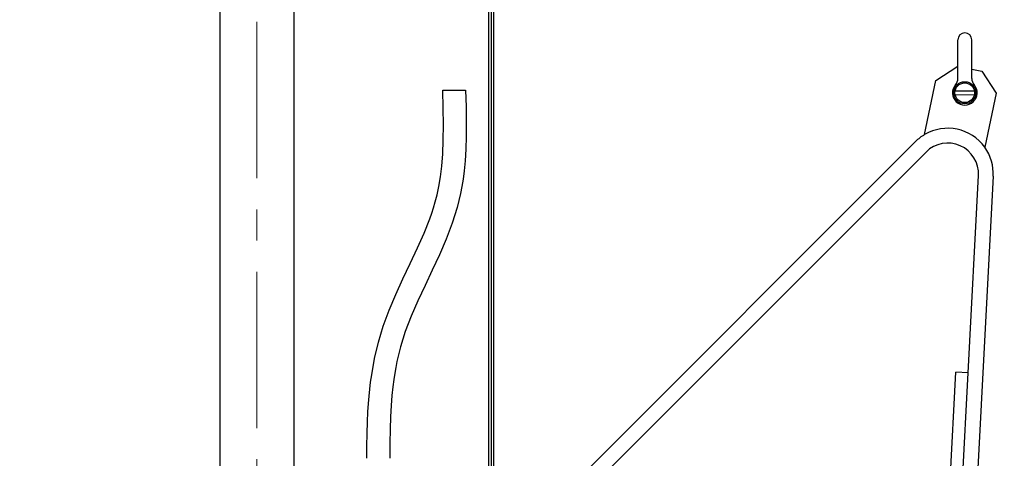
# Model space of a CAD drawing. Extents: x 928609 to 993508, y -1024491 to -979674.
# Tile 11 of 39: x 953320 to 957322, y -1011622 to -1009839. Entities that reach past the tile are written whole.
import ezdxf

# ---------------------------------------------------------------- set-up
doc = ezdxf.new("R2010")
doc.units = 0
doc.linetypes.add('CENTER', pattern=[50.8, 31.75, -6.35, 6.35, -6.35])
doc.layers.add('INSTALLATIE', color=6, linetype='CONTINUOUS')
doc.layers.add('TEKST', color=4, linetype='CONTINUOUS')

msp = doc.modelspace()

# ---------------------------------------------------------------- linework, layer by layer
at = {"layer": 'INSTALLATIE', "color": 8, "linetype": 'CENTER', "lineweight": 5, "ltscale": 20}
msp.add_line((954283.539, -1013530.744), (954283.539, -1007706.338), dxfattribs=at)
at = {"layer": 'INSTALLATIE'}
for p, q in [((954433.539, -1007914.621), (954433.539, -1011836.699)), ((954133.539, -1007954.022), (954133.539, -1011896.699)), ((955225.881, -1011700.796), (955225.881, -1009053.675)), ((955235.881, -1009053.675), (955235.881, -1011700.796)), ((955245.881, -1009053.675), (955245.881, -1011700.796)), ((957132.572, -1010077.202), (957132.572, -1009920.942)), ((957189.189, -1010077.202), (957189.189, -1009920.942)), ((957043.703, -1010085.858), (957132.535, -1010027.901)), ((957132.535, -1010027.901), (957132.572, -1010027.909)), ((957132.535, -1010027.902), (957132.572, -1010027.909)), ((957189.189, -1010039.818), (957230.393, -1010048.485)), ((957230.393, -1010048.485), (957288.35, -1010137.316)), ((956997.39, -1010306.04), (957043.703, -1010085.858)), ((957121.594, -1010143.575), (957200.209, -1010143.353)), ((957121.618, -1010128.405), (957200.113, -1010128.251)), ((957288.35, -1010137.316), (957242.037, -1010357.499)), ((955360.881, -1011934.362), (956960.827, -1010334.416)), ((957003.253, -1010376.842), (955254.525, -1012125.571)), ((957174.418, -1011274.187), (957216.47, -1010471.773)), ((957276.388, -1010474.913), (957186.71, -1012186.08)), ((957072.15, -1012270.199), (957124.486, -1011271.57)), ((957174.418, -1011274.187), (957124.486, -1011271.57)), ((957122.082, -1012272.816), (957174.418, -1011274.187))]:
    msp.add_line(p, q, dxfattribs=at)
for points in [[(954730.87, -1011621.699), (954730.694, -1011572.82), (954731.325, -1011520.649), (954732.739, -1011473.873), (954734.789, -1011432.489), (954737.123, -1011398.407), (954739.665, -1011368.894), (954742.615, -1011340.398), (954746.114, -1011311.693), (954750.205, -1011282.805), (954761.946, -1011216.605), (954777.531, -1011149.964), (954797.318, -1011083.952), (954821.173, -1011019.034), (954848.054, -1010955.179), (954876.927, -1010891.999), (954906.692, -1010829.193), (954936.11, -1010766.612), (954963.052, -1010706.021), (954985.952, -1010648.664), (954994.195, -1010625.589), (955001.647, -1010602.949), (955008.762, -1010579.077), (955016.199, -1010550.481), (955023.4, -1010516.876), (955029.87, -1010478.06), (955035.206, -1010433.778), (955039.109, -1010383.763), (955041.371, -1010327.887), (955041.959, -1010266.137), (955041.074, -1010198.603), (955039.217, -1010125.517)], [(955131.714, -1010124.76), (955133.748, -1010193.041), (955134.878, -1010255.937), (955134.696, -1010313.433), (955133.078, -1010365.525), (955130.123, -1010412.217), (955126.085, -1010453.518), (955121.615, -1010487.515), (955116.84, -1010516.86), (955111.394, -1010544.999), (955105.005, -1010573.24), (955097.611, -1010601.539), (955077.298, -1010665.965), (955052.865, -1010730.365), (955025.584, -1010794.016), (954996.653, -1010856.796), (954967.163, -1010919.034), (954938.204, -1010981.185), (954910.954, -1011043.677), (954886.696, -1011106.897), (954867.366, -1011168.874), (954853.111, -1011228.15), (954848.403, -1011252.04), (954844.311, -1011275.447), (954840.403, -1011300.937), (954836.434, -1011331.272), (954832.659, -1011366.577), (954829.315, -1011407.001), (954826.615, -1011452.69), (954824.735, -1011503.733), (954823.779, -1011560.184), (954823.759, -1011621.699)], [(955039.217, -1010125.517), (955039.217, -1010125.517), (955040.106, -1010125.51), (955042.737, -1010125.488), (955047.011, -1010125.453), (955052.763, -1010125.406), (955059.771, -1010125.349), (955067.767, -1010125.283), (955076.443, -1010125.212), (955085.465, -1010125.139)], [(955085.465, -1010125.139), (955094.488, -1010125.065), (955103.164, -1010124.994), (955111.16, -1010124.929), (955118.168, -1010124.871), (955123.92, -1010124.824), (955128.193, -1010124.789), (955130.825, -1010124.768), (955131.714, -1010124.76)]]:
    msp.add_lwpolyline(points, dxfattribs=at)
for radius in [45, 40]:
    msp.add_circle((957160.881, -1010136.052), radius, dxfattribs=at)
for centre, radius, start, end in [((957160.881, -1009920.942), 28.308, 0, 180), ((957160.881, -1010136.052), 50.163, 139.254181, 40.745819), ((957092.572, -1010077.202), 40, 319.254181, 0), ((957229.189, -1010077.202), 40, 180, 220.745819), ((957091.642, -1010465.231), 185, 120.628305, 135), ((957091.642, -1010465.231), 185, 35.61502, 120.628305), ((957091.642, -1010465.231), 125, 357, 135), ((957091.642, -1010465.231), 185, 357, 35.61502)]:
    msp.add_arc(centre, radius, start, end, dxfattribs=at)
at = {"layer": 'TEKST', "color": 0}
msp.add_circle((955252.88, -1015314.897), 7445.496, dxfattribs=at)

doc.saveas('drawing.dxf')
